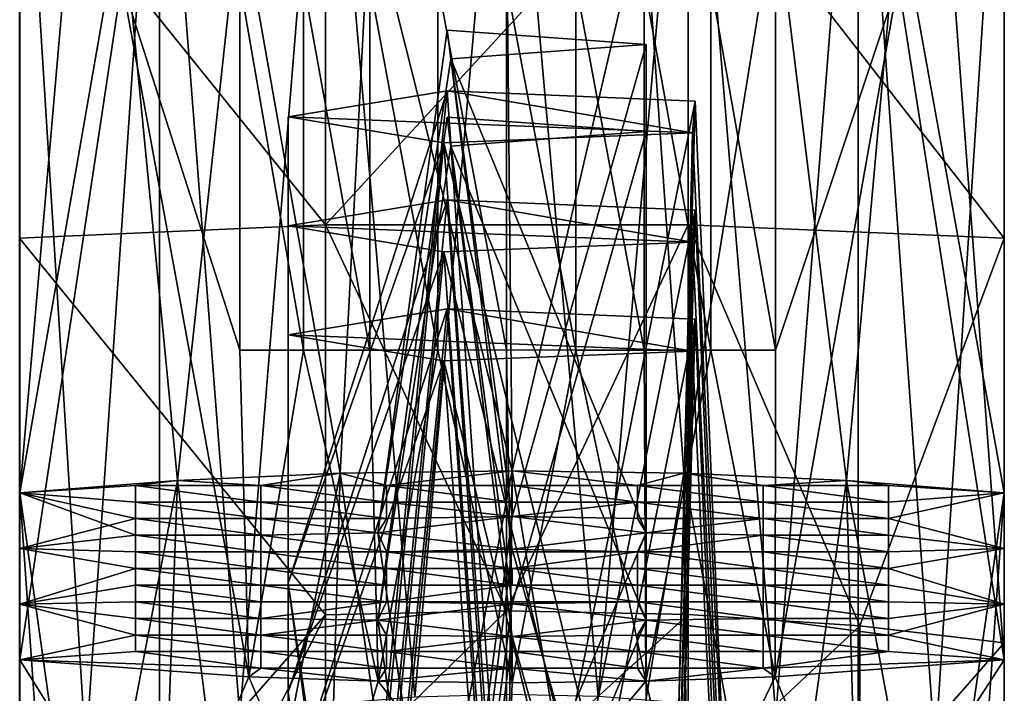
# Model space of a CAD drawing. Header units: millimetres. Extents: x 0 to 484, y -157 to 583.
# Tile 45 of 78: x 462 to 484, y 129 to 144. Entities that reach past the tile are written whole.
import ezdxf

# ---------------------------------------------------------------- set-up
doc = ezdxf.new("R2010")
doc.units = ezdxf.units.MM
doc.layers.add('Layer 01', color=7, linetype='Continuous', true_color=0x000000)

msp = doc.modelspace()

# ---------------------------------------------------------------- linework, layer by layer
at = {"layer": 'Layer 01'}
for points in [[(481.633, 161.496, 436.441), (484.001, 194.629, 435.344), (484.001, 129.831, 438.393)], [(484.001, 129.831, 438.393), (484.001, 194.629, 435.344), (484.001, 160.94, 440.394)], [(462.001, 133.561, 468.766), (464.282, 159.799, 469.856), (462.001, 185.215, 466.43)], [(462.001, 160.94, 463.122), (462.001, 133.561, 468.766), (462.001, 185.215, 466.43)], [(484, 137.447, 360.417), (484, 162.491, 360.417), (484, 162.491, 371.787)], [(484, 137.447, 360.417), (484, 162.491, 371.787), (484, 137.447, 371.787)], [(484, 137.447, 349.048), (484, 162.491, 349.048), (484, 162.491, 360.417)], [(484, 137.447, 349.048), (484, 162.491, 360.417), (484, 137.447, 360.417)], [(484, 137.447, 337.678), (484, 162.491, 337.678), (484, 162.491, 349.048)], [(484, 137.447, 337.678), (484, 162.491, 349.048), (484, 137.447, 349.048)], [(484, 137.447, 326.309), (484, 162.491, 326.309), (484, 162.491, 337.678)], [(484, 137.447, 326.309), (484, 162.491, 337.678), (484, 137.447, 337.678)], [(484, 162.491, 371.787), (484, 148.05, 379.188), (484, 137.447, 371.787)], [(484, 162.491, 326.309), (484, 137.447, 326.309), (484, 151.535, 314.3)], [(462.001, 129.831, 438.393), (462.001, 161.589, 438.104), (464.282, 144.992, 437.127)], [(462.001, 161.589, 438.104), (462.001, 129.831, 438.393), (462.001, 145.385, 440.394)], [(481.633, 161.496, 436.441), (484.001, 129.831, 438.393), (481.633, 144.991, 437.076)], [(462.001, 160.94, 463.122), (462.001, 145.385, 463.122), (462.001, 133.561, 468.766)], [(484.001, 160.94, 440.394), (484.001, 145.385, 440.394), (484.001, 129.831, 438.393)], [(462.001, 133.561, 468.766), (464.282, 146.681, 470.328), (464.282, 159.799, 469.856)], [(481.633, 146.682, 470.379), (484.001, 133.561, 468.766), (484.001, 159.719, 468.244)], [(484.001, 145.385, 463.122), (484.001, 159.719, 468.244), (484.001, 133.561, 468.766)], [(465.124, 151.874, 312.246), (468.831, 152.103, 310.862), (466.917, 128.563, 304.314)], [(468.831, 152.103, 310.862), (468.831, 128.829, 303.774), (466.917, 128.563, 304.314)], [(468.831, 152.103, 310.862), (472.877, 152.187, 310.354), (470.831, 128.995, 303.436)], [(470.831, 128.995, 303.436), (468.831, 128.829, 303.774), (468.831, 152.103, 310.862)], [(472.877, 152.187, 310.354), (472.877, 129.056, 303.312), (470.831, 128.995, 303.436)], [(474.927, 129.008, 303.41), (472.877, 129.056, 303.312), (472.877, 152.187, 310.354)], [(472.877, 152.187, 310.354), (476.935, 152.112, 310.805), (474.927, 129.008, 303.41)], [(476.935, 152.112, 310.805), (476.935, 128.854, 303.723), (474.927, 129.008, 303.41)], [(478.894, 128.594, 304.251), (476.935, 128.854, 303.723), (476.935, 152.112, 310.805)], [(476.935, 152.112, 310.805), (480.732, 151.886, 312.173), (478.894, 128.594, 304.251)], [(463.479, 127.779, 305.905), (462, 151.535, 314.3), (465.124, 151.874, 312.246)], [(463.479, 127.779, 305.905), (465.124, 151.874, 312.246), (465.124, 128.208, 305.033)], [(466.917, 128.563, 304.314), (465.124, 128.208, 305.033), (465.124, 151.874, 312.246)], [(480.732, 151.886, 312.173), (480.732, 128.241, 304.967), (478.894, 128.594, 304.251)], [(482.456, 127.798, 305.866), (480.732, 151.886, 312.173), (484, 151.535, 314.3)], [(480.732, 151.886, 312.173), (482.456, 127.798, 305.866), (480.732, 128.241, 304.967)], [(462, 151.535, 314.3), (463.479, 127.779, 305.905), (462, 112.403, 296.512)], [(484, 151.535, 314.3), (484, 127.289, 306.9), (482.456, 127.798, 305.866)], [(484, 115.064, 318.173), (484, 127.289, 306.9), (484, 151.535, 314.3)], [(484, 137.447, 326.309), (484, 115.064, 318.173), (484, 151.535, 314.3)], [(468.831, 139.551, 383.416), (468.831, 148.348, 382.66), (462, 148.05, 379.188)], [(468.831, 139.551, 383.416), (476.935, 139.556, 383.473), (476.935, 148.353, 382.717)], [(468.831, 139.551, 383.416), (476.935, 148.353, 382.717), (468.831, 148.348, 382.66)], [(484, 139.253, 379.944), (484, 148.05, 379.188), (476.935, 148.353, 382.717)], [(484, 139.253, 379.944), (476.935, 148.353, 382.717), (476.935, 139.556, 383.473)], [(468.831, 139.551, 383.416), (462, 148.05, 379.188), (462, 139.253, 379.944)], [(484, 137.447, 371.787), (484, 148.05, 379.188), (484, 139.253, 379.944)], [(464.282, 146.681, 470.328), (462.001, 133.561, 468.766), (465.524, 133.842, 471.053)], [(465.524, 133.842, 471.053), (466.917, 146.708, 471.596), (464.282, 146.681, 470.328)], [(465.524, 133.842, 471.053), (469.163, 134, 472.338), (466.917, 146.708, 471.596)], [(466.917, 146.708, 471.596), (469.163, 134, 472.338), (469.823, 146.726, 472.416)], [(469.163, 134, 472.338), (473.001, 134.054, 472.775), (469.823, 146.726, 472.416)], [(472.878, 146.732, 472.712), (469.823, 146.726, 472.416), (473.001, 134.054, 472.775)], [(473.001, 134.054, 472.775), (475.953, 146.726, 472.457), (472.878, 146.732, 472.712)], [(473.001, 134.054, 472.775), (476.839, 134, 472.338), (475.953, 146.726, 472.457)], [(478.888, 146.709, 471.67), (475.953, 146.726, 472.457), (476.839, 134, 472.338)], [(476.839, 134, 472.338), (480.478, 133.842, 471.053), (478.888, 146.709, 471.67)], [(478.888, 146.709, 471.67), (480.478, 133.842, 471.053), (481.633, 146.682, 470.379)], [(484.001, 133.561, 468.766), (481.633, 146.682, 470.379), (480.478, 133.842, 471.053)], [(462.001, 132.318, 458.641), (462.001, 133.561, 468.766), (462.001, 145.385, 463.122)], [(462.001, 145.385, 451.758), (462.001, 132.318, 458.641), (462.001, 145.385, 457.44)], [(462.001, 145.385, 463.122), (462.001, 145.385, 457.44), (462.001, 132.318, 458.641)], [(462.001, 131.074, 448.517), (462.001, 132.318, 458.641), (462.001, 145.385, 451.758)], [(462.001, 129.831, 438.393), (462.001, 131.074, 448.517), (462.001, 145.385, 446.076)], [(462.001, 145.385, 446.076), (462.001, 145.385, 440.394), (462.001, 129.831, 438.393)], [(462.001, 145.385, 446.076), (462.001, 131.074, 448.517), (462.001, 145.385, 451.758)], [(484.001, 145.385, 457.44), (484.001, 145.385, 463.122), (484.001, 132.318, 458.641)], [(484.001, 133.561, 468.766), (484.001, 132.318, 458.641), (484.001, 145.385, 463.122)], [(484.001, 145.385, 451.758), (484.001, 145.385, 457.44), (484.001, 132.318, 458.641)], [(484.001, 145.385, 446.076), (484.001, 145.385, 451.758), (484.001, 131.074, 448.517)], [(484.001, 132.318, 458.641), (484.001, 131.074, 448.517), (484.001, 145.385, 451.758)], [(484.001, 145.385, 440.394), (484.001, 145.385, 446.076), (484.001, 129.831, 438.393)], [(484.001, 131.074, 448.517), (484.001, 129.831, 438.393), (484.001, 145.385, 446.076)], [(467.12, 129.453, 435.321), (462.001, 129.831, 438.393), (464.282, 144.992, 437.127)], [(464.282, 144.992, 437.127), (466.917, 144.968, 435.858), (466.917, 136.75, 435.916)], [(467.12, 129.453, 435.321), (464.282, 144.992, 437.127), (466.917, 136.75, 435.916)], [(481.633, 144.991, 437.076), (478.881, 129.453, 435.321), (478.888, 136.75, 435.843)], [(484.001, 129.831, 438.393), (478.881, 129.453, 435.321), (481.633, 144.991, 437.076)], [(478.888, 136.75, 435.843), (478.888, 144.966, 435.785), (481.633, 144.991, 437.076)], [(466.917, 144.968, 435.858), (468.343, 144.959, 435.387), (468.343, 136.753, 435.445)], [(466.917, 144.968, 435.858), (468.343, 136.753, 435.445), (466.917, 136.75, 435.916)], [(468.343, 144.959, 435.387), (469.823, 144.952, 435.039), (469.823, 136.755, 435.097)], [(468.343, 144.959, 435.387), (469.823, 136.755, 435.097), (468.343, 136.753, 435.445)], [(469.823, 144.952, 435.039), (471.341, 144.948, 434.822), (471.341, 136.756, 434.88)], [(469.823, 144.952, 435.039), (471.341, 136.756, 434.88), (469.823, 136.755, 435.097)], [(471.341, 144.948, 434.822), (472.878, 144.947, 434.742), (472.878, 136.757, 434.8)], [(471.341, 144.948, 434.822), (472.878, 136.757, 434.8), (471.341, 136.756, 434.88)], [(472.878, 144.947, 434.742), (474.425, 144.948, 434.801), (474.425, 136.756, 434.858)], [(472.878, 144.947, 434.742), (474.425, 136.756, 434.858), (472.878, 136.757, 434.8)], [(474.425, 144.948, 434.801), (475.953, 144.951, 434.998), (475.953, 136.755, 435.056)], [(474.425, 144.948, 434.801), (475.953, 136.755, 435.056), (474.425, 136.756, 434.858)], [(475.953, 144.951, 434.998), (477.447, 144.958, 435.328), (477.447, 136.753, 435.386)], [(475.953, 144.951, 434.998), (477.447, 136.753, 435.386), (475.953, 136.755, 435.056)], [(477.447, 144.958, 435.328), (478.888, 144.966, 435.785), (478.888, 136.75, 435.843)], [(477.447, 144.958, 435.328), (478.888, 136.75, 435.843), (477.447, 136.753, 435.386)], [(471.552, 143.909, 462.786), (473.001, 133.037, 464.497), (470.001, 132.671, 461.519)], [(471.634, 143.264, 457.528), (471.552, 143.909, 462.786), (470.001, 132.671, 461.519)], [(476.001, 143.589, 460.178), (473.001, 133.037, 464.497), (471.552, 143.909, 462.786)], [(471.634, 143.264, 457.528), (476.001, 143.589, 460.178), (471.552, 143.909, 462.786)], [(476.001, 132.671, 461.519), (476.001, 143.589, 460.178), (471.634, 143.264, 457.528)], [(476.001, 143.589, 460.178), (476.001, 132.671, 461.519), (473.001, 133.037, 464.497)], [(471.634, 143.264, 457.528), (470.001, 132.671, 461.519), (473.001, 132.306, 458.542)], [(476.001, 132.671, 461.519), (471.634, 143.264, 457.528), (473.001, 132.306, 458.542)], [(471.55, 142.552, 369.713), (468, 141.969, 364.964), (477.033, 141.609, 362.03)], [(471.55, 142.552, 369.713), (468, 131.547, 366.244), (468, 141.969, 364.964)], [(469.464, 121.557, 371.033), (468, 131.547, 366.244), (471.55, 142.552, 369.713)], [(471.55, 142.552, 369.713), (473, 121.735, 372.487), (469.464, 121.557, 371.033)], [(471.55, 142.552, 369.713), (477.033, 141.609, 362.03), (477.093, 142.319, 367.814)], [(473, 121.735, 372.487), (471.55, 142.552, 369.713), (477.093, 142.319, 367.814)], [(473, 121.735, 372.487), (477.093, 142.319, 367.814), (476.536, 121.557, 371.033)], [(477.093, 142.319, 367.814), (478, 121.126, 367.524), (476.536, 121.557, 371.033)], [(477.093, 142.319, 367.814), (477.033, 141.609, 362.03), (478, 121.126, 367.524)], [(471.477, 141.388, 360.237), (477.033, 141.609, 362.03), (468, 141.969, 364.964)], [(471.477, 141.388, 360.237), (468, 141.969, 364.964), (468, 131.547, 366.244)], [(471.552, 141.959, 446.905), (473.001, 131.086, 448.616), (470.001, 130.721, 445.639)], [(471.634, 141.313, 441.647), (471.552, 141.959, 446.905), (470.001, 130.721, 445.639)], [(476.001, 141.639, 444.298), (473.001, 131.086, 448.616), (471.552, 141.959, 446.905)], [(471.634, 141.313, 441.647), (476.001, 141.639, 444.298), (471.552, 141.959, 446.905)], [(476.536, 120.695, 364.015), (477.033, 141.609, 362.03), (471.477, 141.388, 360.237)], [(476.001, 130.721, 445.639), (476.001, 141.639, 444.298), (471.634, 141.313, 441.647)], [(476.001, 141.639, 444.298), (476.001, 130.721, 445.639), (473.001, 131.086, 448.616)], [(477.033, 141.609, 362.03), (476.536, 120.695, 364.015), (478, 121.126, 367.524)], [(469.464, 120.695, 364.015), (471.477, 141.388, 360.237), (468, 131.547, 366.244)], [(471.477, 141.388, 360.237), (469.464, 120.695, 364.015), (473, 120.516, 362.561)], [(471.634, 141.313, 441.647), (470.001, 130.721, 445.639), (473.001, 130.355, 442.661)], [(476.536, 120.695, 364.015), (471.477, 141.388, 360.237), (473, 120.516, 362.561)], [(476.001, 130.721, 445.639), (471.634, 141.313, 441.647), (473.001, 130.355, 442.661)], [(471.55, 140.114, 349.862), (468, 139.531, 345.113), (477.033, 139.17, 342.179)], [(471.55, 140.114, 349.862), (468, 129.109, 346.393), (468, 139.531, 345.113)], [(469.464, 119.118, 351.182), (468, 129.109, 346.393), (471.55, 140.114, 349.862)], [(471.55, 140.114, 349.862), (473, 119.297, 352.636), (469.464, 119.118, 351.182)], [(471.55, 140.114, 349.862), (477.033, 139.17, 342.179), (477.093, 139.881, 347.963)], [(473, 119.297, 352.636), (471.55, 140.114, 349.862), (477.093, 139.881, 347.963)], [(473, 119.297, 352.636), (477.093, 139.881, 347.963), (476.536, 119.118, 351.182)], [(477.093, 139.881, 347.963), (478, 118.687, 347.673), (476.536, 119.118, 351.182)], [(477.093, 139.881, 347.963), (477.033, 139.17, 342.179), (478, 118.687, 347.673)], [(468.831, 130.836, 384.281), (468.831, 139.551, 383.416), (462, 139.253, 379.944)], [(471.477, 138.95, 340.386), (477.033, 139.17, 342.179), (468, 139.531, 345.113)], [(471.477, 138.95, 340.386), (468, 139.531, 345.113), (468, 129.109, 346.393)], [(468.831, 139.551, 383.416), (472.877, 130.929, 384.787), (476.935, 139.556, 383.473)], [(472.877, 130.929, 384.787), (468.831, 139.551, 383.416), (468.831, 130.836, 384.281)], [(476.935, 139.556, 383.473), (472.877, 130.929, 384.787), (476.935, 130.847, 384.337)], [(480.773, 130.593, 382.952), (484, 139.253, 379.944), (476.935, 139.556, 383.473)], [(476.935, 130.847, 384.337), (480.773, 130.593, 382.952), (476.935, 139.556, 383.473)], [(468.831, 130.836, 384.281), (462, 139.253, 379.944), (462, 123.046, 383.156)], [(476.536, 118.256, 344.164), (477.033, 139.17, 342.179), (471.477, 138.95, 340.386)], [(477.033, 139.17, 342.179), (476.536, 118.256, 344.164), (478, 118.687, 347.673)], [(480.773, 130.593, 382.952), (484, 130.209, 380.853), (484, 139.253, 379.944)], [(484, 137.447, 371.787), (484, 139.253, 379.944), (484, 130.209, 380.853)], [(469.464, 118.256, 344.164), (471.477, 138.95, 340.386), (468, 129.109, 346.393)], [(471.477, 138.95, 340.386), (469.464, 118.256, 344.164), (473, 118.078, 342.71)], [(476.536, 118.256, 344.164), (471.477, 138.95, 340.386), (473, 118.078, 342.71)], [(471.55, 137.676, 330.011), (468, 137.092, 325.262), (477.033, 136.732, 322.328)], [(471.55, 137.676, 330.011), (468, 126.671, 326.542), (468, 137.092, 325.262)], [(469.464, 116.68, 331.331), (468, 126.671, 326.542), (471.55, 137.676, 330.011)], [(471.55, 137.676, 330.011), (473, 116.859, 332.785), (469.464, 116.68, 331.331)], [(471.55, 137.676, 330.011), (477.033, 136.732, 322.328), (477.093, 137.443, 328.112)], [(473, 116.859, 332.785), (471.55, 137.676, 330.011), (477.093, 137.443, 328.112)], [(473, 116.859, 332.785), (477.093, 137.443, 328.112), (476.536, 116.68, 331.331)], [(477.093, 137.443, 328.112), (478, 116.249, 327.822), (476.536, 116.68, 331.331)], [(477.093, 137.443, 328.112), (477.033, 136.732, 322.328), (478, 116.249, 327.822)], [(484, 137.447, 371.787), (484, 121.715, 372.326), (484, 120.385, 361.495)], [(484, 137.447, 371.787), (484, 130.209, 380.853), (484, 121.715, 372.326)], [(484, 137.447, 371.787), (484, 120.385, 361.495), (484, 137.447, 360.417)], [(484, 119.055, 350.665), (484, 137.447, 349.048), (484, 137.447, 360.417)], [(484, 117.725, 339.834), (484, 137.447, 337.678), (484, 137.447, 349.048)], [(484, 137.447, 337.678), (484, 117.725, 339.834), (484, 116.394, 329.004)], [(484, 119.055, 350.665), (484, 117.725, 339.834), (484, 137.447, 349.048)], [(484, 137.447, 337.678), (484, 116.394, 329.004), (484, 137.447, 326.309)], [(484, 115.064, 318.173), (484, 137.447, 326.309), (484, 116.394, 329.004)], [(484, 119.055, 350.665), (484, 137.447, 360.417), (484, 120.385, 361.495)], [(471.477, 136.512, 320.535), (477.033, 136.732, 322.328), (468, 137.092, 325.262)], [(471.477, 136.512, 320.535), (468, 137.092, 325.262), (468, 126.671, 326.542)], [(468.343, 136.753, 435.445), (467.12, 129.453, 435.321), (466.917, 136.75, 435.916)], [(470.01, 129.353, 434.507), (467.12, 129.453, 435.321), (468.343, 136.753, 435.445)], [(468.343, 136.753, 435.445), (469.823, 136.755, 435.097), (470.01, 129.353, 434.507)], [(469.823, 136.755, 435.097), (471.341, 136.756, 434.88), (470.01, 129.353, 434.507)], [(471.341, 136.756, 434.88), (473.001, 129.319, 434.231), (470.01, 129.353, 434.507)], [(473.001, 129.319, 434.231), (471.341, 136.756, 434.88), (472.878, 136.757, 434.8)], [(476.536, 115.818, 324.313), (477.033, 136.732, 322.328), (471.477, 136.512, 320.535)], [(472.878, 136.757, 434.8), (474.425, 136.756, 434.858), (473.001, 129.319, 434.231)], [(473.001, 129.319, 434.231), (474.425, 136.756, 434.858), (475.992, 129.353, 434.507)], [(475.992, 129.353, 434.507), (474.425, 136.756, 434.858), (475.953, 136.755, 435.056)], [(475.953, 136.755, 435.056), (477.447, 136.753, 435.386), (475.992, 129.353, 434.507)], [(478.881, 129.453, 435.321), (475.992, 129.353, 434.507), (477.447, 136.753, 435.386)], [(477.033, 136.732, 322.328), (476.536, 115.818, 324.313), (478, 116.249, 327.822)], [(477.447, 136.753, 435.386), (478.888, 136.75, 435.843), (478.881, 129.453, 435.321)], [(469.464, 115.818, 324.313), (471.477, 136.512, 320.535), (468, 126.671, 326.542)], [(471.477, 136.512, 320.535), (469.464, 115.818, 324.313), (473, 115.639, 322.859)], [(476.536, 115.818, 324.313), (471.477, 136.512, 320.535), (473, 115.639, 322.859)], [(469.163, 134, 472.338), (465.524, 133.842, 471.053), (466.917, 122.733, 470.527)], [(465.524, 133.842, 471.053), (469.163, 134, 472.338), (467.391, 133.73, 470.136)], [(465.524, 133.842, 471.053), (467.391, 133.73, 470.136), (469.163, 134, 472.338)], [(466.917, 122.733, 470.527), (468.831, 122.618, 471.117), (469.163, 134, 472.338)], [(470.196, 133.73, 470.136), (467.391, 133.73, 470.136), (469.163, 134, 472.338)], [(470.196, 133.73, 470.136), (469.163, 134, 472.338), (467.391, 133.73, 470.136)], [(468.831, 122.618, 471.117), (470.832, 122.547, 471.488), (469.163, 134, 472.338)], [(470.832, 122.547, 471.488), (473.001, 134.054, 472.775), (469.163, 134, 472.338)], [(470.196, 133.73, 470.136), (469.163, 134, 472.338), (473.001, 134.054, 472.775)], [(470.196, 133.73, 470.136), (473.001, 134.054, 472.775), (469.163, 134, 472.338)], [(470.196, 133.73, 470.136), (473.001, 134.054, 472.775), (473.001, 133.73, 470.136)], [(473.001, 133.73, 470.136), (473.001, 134.054, 472.775), (470.196, 133.73, 470.136)], [(473.001, 134.054, 472.775), (470.832, 122.547, 471.488), (472.878, 122.521, 471.623)], [(472.878, 122.521, 471.623), (474.928, 122.541, 471.517), (473.001, 134.054, 472.775)], [(473.001, 134.054, 472.775), (474.928, 122.541, 471.517), (476.839, 134, 472.338)], [(475.806, 133.73, 470.136), (473.001, 133.73, 470.136), (473.001, 134.054, 472.775)], [(476.839, 134, 472.338), (475.806, 133.73, 470.136), (473.001, 134.054, 472.775)], [(476.839, 134, 472.338), (473.001, 134.054, 472.775), (475.806, 133.73, 470.136)], [(475.806, 133.73, 470.136), (473.001, 134.054, 472.775), (473.001, 133.73, 470.136)], [(476.839, 134, 472.338), (474.928, 122.541, 471.517), (476.936, 122.608, 471.174)], [(475.806, 133.73, 470.136), (476.839, 134, 472.338), (478.611, 133.73, 470.136)], [(475.806, 133.73, 470.136), (478.611, 133.73, 470.136), (476.839, 134, 472.338)], [(478.918, 122.721, 470.588), (480.478, 133.842, 471.053), (476.839, 134, 472.338)], [(476.839, 134, 472.338), (476.936, 122.608, 471.174), (478.918, 122.721, 470.588)], [(480.478, 133.842, 471.053), (478.611, 133.73, 470.136), (476.839, 134, 472.338)], [(480.478, 133.842, 471.053), (476.839, 134, 472.338), (478.611, 133.73, 470.136)], [(465.524, 133.842, 471.053), (462.001, 133.561, 468.766), (463.479, 123.069, 468.785)], [(462.001, 133.561, 468.766), (465.524, 133.842, 471.053), (464.586, 133.73, 470.136)], [(462.001, 133.561, 468.766), (464.586, 133.73, 470.136), (465.524, 133.842, 471.053)], [(465.125, 122.885, 469.739), (465.524, 133.842, 471.053), (463.479, 123.069, 468.785)], [(464.586, 133.73, 470.136), (465.524, 133.842, 471.053), (467.391, 133.73, 470.136)], [(464.586, 133.73, 470.136), (467.391, 133.73, 470.136), (465.524, 133.842, 471.053)], [(465.524, 133.842, 471.053), (465.125, 122.885, 469.739), (466.917, 122.733, 470.527)], [(481.416, 133.73, 470.136), (478.611, 133.73, 470.136), (480.478, 133.842, 471.053)], [(481.416, 133.73, 470.136), (480.478, 133.842, 471.053), (478.611, 133.73, 470.136)], [(478.918, 122.721, 470.588), (480.774, 122.875, 469.791), (480.478, 133.842, 471.053)], [(482.476, 123.063, 468.816), (484.001, 133.561, 468.766), (480.478, 133.842, 471.053)], [(480.774, 122.875, 469.791), (482.476, 123.063, 468.816), (480.478, 133.842, 471.053)], [(480.478, 133.842, 471.053), (484.001, 133.561, 468.766), (481.416, 133.73, 470.136)], [(480.478, 133.842, 471.053), (481.416, 133.73, 470.136), (484.001, 133.561, 468.766)], [(464.586, 133.73, 470.136), (464.586, 133.358, 467.112), (462.001, 133.561, 468.766)], [(464.586, 133.73, 470.136), (462.001, 133.561, 468.766), (464.586, 133.358, 467.112)], [(462.001, 133.561, 468.766), (462.001, 94.916, 452.419), (463.479, 112.429, 465.594)], [(463.479, 123.069, 468.785), (462.001, 133.561, 468.766), (463.479, 112.429, 465.594)], [(464.586, 133.358, 467.112), (464.586, 132.987, 464.088), (462.001, 133.561, 468.766)], [(462.001, 133.561, 468.766), (464.586, 132.987, 464.088), (464.586, 132.615, 461.063)], [(462.001, 133.561, 468.766), (464.586, 132.615, 461.063), (462.001, 132.318, 458.641)], [(462.001, 94.916, 452.419), (462.001, 133.561, 468.766), (462.001, 118.803, 433.561)], [(462.001, 132.318, 458.641), (462.001, 118.803, 433.561), (462.001, 133.561, 468.766)], [(464.586, 133.358, 467.112), (462.001, 133.561, 468.766), (464.586, 132.987, 464.088)], [(462.001, 132.318, 458.641), (464.586, 132.987, 464.088), (462.001, 133.561, 468.766)], [(467.391, 133.358, 467.112), (464.586, 133.358, 467.112), (464.586, 133.73, 470.136)], [(467.391, 133.358, 467.112), (464.586, 133.73, 470.136), (467.391, 133.73, 470.136)], [(467.391, 133.358, 467.112), (467.391, 133.73, 470.136), (464.586, 133.73, 470.136)], [(467.391, 133.358, 467.112), (464.586, 133.73, 470.136), (464.586, 133.358, 467.112)], [(470.196, 133.358, 467.112), (467.391, 133.358, 467.112), (467.391, 133.73, 470.136)], [(470.196, 133.358, 467.112), (467.391, 133.73, 470.136), (470.196, 133.73, 470.136)], [(470.196, 133.358, 467.112), (470.196, 133.73, 470.136), (467.391, 133.73, 470.136)], [(470.196, 133.358, 467.112), (467.391, 133.73, 470.136), (467.391, 133.358, 467.112)], [(473.001, 133.358, 467.112), (470.196, 133.358, 467.112), (470.196, 133.73, 470.136)], [(473.001, 133.358, 467.112), (470.196, 133.73, 470.136), (473.001, 133.73, 470.136)], [(473.001, 133.358, 467.112), (473.001, 133.73, 470.136), (470.196, 133.73, 470.136)], [(473.001, 133.358, 467.112), (470.196, 133.73, 470.136), (470.196, 133.358, 467.112)], [(475.806, 133.358, 467.112), (473.001, 133.358, 467.112), (473.001, 133.73, 470.136)], [(475.806, 133.358, 467.112), (473.001, 133.73, 470.136), (475.806, 133.73, 470.136)], [(475.806, 133.358, 467.112), (475.806, 133.73, 470.136), (473.001, 133.73, 470.136)], [(475.806, 133.358, 467.112), (473.001, 133.73, 470.136), (473.001, 133.358, 467.112)], [(478.611, 133.358, 467.112), (475.806, 133.358, 467.112), (475.806, 133.73, 470.136)], [(478.611, 133.358, 467.112), (475.806, 133.73, 470.136), (478.611, 133.73, 470.136)], [(478.611, 133.358, 467.112), (478.611, 133.73, 470.136), (475.806, 133.73, 470.136)], [(478.611, 133.358, 467.112), (475.806, 133.73, 470.136), (475.806, 133.358, 467.112)], [(481.416, 133.358, 467.112), (478.611, 133.358, 467.112), (478.611, 133.73, 470.136)], [(481.416, 133.358, 467.112), (478.611, 133.73, 470.136), (481.416, 133.73, 470.136)], [(481.416, 133.358, 467.112), (481.416, 133.73, 470.136), (478.611, 133.73, 470.136)], [(481.416, 133.358, 467.112), (478.611, 133.73, 470.136), (478.611, 133.358, 467.112)], [(484.001, 133.561, 468.766), (481.416, 133.358, 467.112), (481.416, 133.73, 470.136)], [(484.001, 133.561, 468.766), (481.416, 133.73, 470.136), (481.416, 133.358, 467.112)], [(481.416, 132.987, 464.088), (481.416, 133.358, 467.112), (484.001, 133.561, 468.766)], [(484.001, 133.561, 468.766), (484.001, 132.318, 458.641), (481.416, 132.987, 464.088)], [(481.416, 132.987, 464.088), (484.001, 133.561, 468.766), (481.416, 133.358, 467.112)], [(484.001, 133.561, 468.766), (481.416, 132.987, 464.088), (484.001, 132.318, 458.641)], [(482.476, 112.417, 465.623), (484.001, 133.561, 468.766), (482.476, 123.063, 468.816)], [(482.476, 112.417, 465.623), (484.001, 71.522, 413.6), (484.001, 133.561, 468.766)], [(484.001, 71.522, 413.6), (484.001, 110.878, 424.811), (484.001, 133.561, 468.766)], [(484.001, 118.803, 433.561), (484.001, 132.318, 458.641), (484.001, 133.561, 468.766)], [(484.001, 110.878, 424.811), (484.001, 118.803, 433.561), (484.001, 133.561, 468.766)], [(467.391, 132.987, 464.088), (464.586, 132.987, 464.088), (464.586, 133.358, 467.112)], [(467.391, 132.987, 464.088), (464.586, 133.358, 467.112), (467.391, 133.358, 467.112)], [(467.391, 132.987, 464.088), (467.391, 133.358, 467.112), (464.586, 133.358, 467.112)], [(467.391, 132.987, 464.088), (464.586, 133.358, 467.112), (464.586, 132.987, 464.088)], [(470.196, 132.987, 464.088), (467.391, 132.987, 464.088), (467.391, 133.358, 467.112)], [(470.196, 132.987, 464.088), (467.391, 133.358, 467.112), (470.196, 133.358, 467.112)], [(470.196, 132.987, 464.088), (470.196, 133.358, 467.112), (467.391, 133.358, 467.112)], [(470.196, 132.987, 464.088), (467.391, 133.358, 467.112), (467.391, 132.987, 464.088)], [(470.196, 132.987, 464.088), (470.196, 133.358, 467.112), (473.001, 133.037, 464.497)], [(470.196, 133.358, 467.112), (473.001, 133.358, 467.112), (473.001, 133.037, 464.497)], [(473.001, 133.358, 467.112), (470.196, 133.358, 467.112), (473.001, 133.037, 464.497)], [(473.001, 133.037, 464.497), (470.196, 133.358, 467.112), (470.196, 132.987, 464.088)], [(475.806, 133.358, 467.112), (473.001, 133.037, 464.497), (473.001, 133.358, 467.112)], [(475.806, 133.358, 467.112), (475.806, 132.987, 464.088), (473.001, 133.037, 464.497)], [(475.806, 132.987, 464.088), (475.806, 133.358, 467.112), (473.001, 133.037, 464.497)], [(473.001, 133.037, 464.497), (475.806, 133.358, 467.112), (473.001, 133.358, 467.112)], [(478.611, 132.987, 464.088), (475.806, 132.987, 464.088), (475.806, 133.358, 467.112)], [(478.611, 132.987, 464.088), (475.806, 133.358, 467.112), (478.611, 133.358, 467.112)], [(478.611, 132.987, 464.088), (478.611, 133.358, 467.112), (475.806, 133.358, 467.112)], [(478.611, 132.987, 464.088), (475.806, 133.358, 467.112), (475.806, 132.987, 464.088)], [(481.416, 132.987, 464.088), (478.611, 132.987, 464.088), (478.611, 133.358, 467.112)], [(481.416, 132.987, 464.088), (478.611, 133.358, 467.112), (481.416, 133.358, 467.112)], [(481.416, 132.987, 464.088), (481.416, 133.358, 467.112), (478.611, 133.358, 467.112)], [(481.416, 132.987, 464.088), (478.611, 133.358, 467.112), (478.611, 132.987, 464.088)], [(462.001, 132.318, 458.641), (464.586, 132.615, 461.063), (464.586, 132.987, 464.088)], [(467.391, 132.615, 461.063), (464.586, 132.615, 461.063), (464.586, 132.987, 464.088)], [(467.391, 132.615, 461.063), (464.586, 132.987, 464.088), (467.391, 132.987, 464.088)], [(467.391, 132.615, 461.063), (467.391, 132.987, 464.088), (464.586, 132.987, 464.088)], [(467.391, 132.615, 461.063), (464.586, 132.987, 464.088), (464.586, 132.615, 461.063)], [(470.196, 132.987, 464.088), (470.001, 132.671, 461.519), (467.391, 132.987, 464.088)], [(470.001, 132.671, 461.519), (467.391, 132.615, 461.063), (467.391, 132.987, 464.088)], [(470.196, 132.987, 464.088), (467.391, 132.987, 464.088), (470.001, 132.671, 461.519)], [(467.391, 132.615, 461.063), (470.001, 132.671, 461.519), (467.391, 132.987, 464.088)], [(470.196, 132.987, 464.088), (473.001, 133.037, 464.497), (470.001, 132.671, 461.519)], [(471.552, 122.074, 465.468), (470.001, 132.671, 461.519), (473.001, 133.037, 464.497)], [(470.001, 132.671, 461.519), (473.001, 133.037, 464.497), (470.196, 132.987, 464.088)], [(471.552, 122.074, 465.468), (473.001, 133.037, 464.497), (476.001, 132.671, 461.519)], [(473.001, 133.037, 464.497), (475.806, 132.987, 464.088), (476.001, 132.671, 461.519)], [(476.001, 132.671, 461.519), (475.806, 132.987, 464.088), (473.001, 133.037, 464.497)], [(478.611, 132.987, 464.088), (476.001, 132.671, 461.519), (475.806, 132.987, 464.088)], [(475.806, 132.987, 464.088), (476.001, 132.671, 461.519), (478.611, 132.987, 464.088)], [(478.611, 132.615, 461.063), (476.001, 132.671, 461.519), (478.611, 132.987, 464.088)], [(478.611, 132.615, 461.063), (478.611, 132.987, 464.088), (476.001, 132.671, 461.519)], [(481.416, 132.615, 461.063), (478.611, 132.615, 461.063), (478.611, 132.987, 464.088)], [(481.416, 132.615, 461.063), (478.611, 132.987, 464.088), (481.416, 132.987, 464.088)], [(481.416, 132.615, 461.063), (481.416, 132.987, 464.088), (478.611, 132.987, 464.088)], [(481.416, 132.615, 461.063), (478.611, 132.987, 464.088), (478.611, 132.615, 461.063)], [(484.001, 132.318, 458.641), (481.416, 132.615, 461.063), (481.416, 132.987, 464.088)], [(484.001, 132.318, 458.641), (481.416, 132.987, 464.088), (481.416, 132.615, 461.063)], [(470.196, 132.244, 458.039), (467.391, 132.615, 461.063), (470.001, 132.671, 461.519)], [(470.001, 132.671, 461.519), (467.391, 132.615, 461.063), (470.196, 132.244, 458.039)], [(473.001, 132.306, 458.542), (470.196, 132.244, 458.039), (470.001, 132.671, 461.519)], [(473.001, 132.306, 458.542), (470.001, 132.671, 461.519), (471.634, 121.428, 460.21)], [(471.634, 121.428, 460.21), (470.001, 132.671, 461.519), (471.552, 122.074, 465.468)], [(470.196, 132.244, 458.039), (473.001, 132.306, 458.542), (470.001, 132.671, 461.519)], [(471.552, 122.074, 465.468), (476.001, 132.671, 461.519), (476.001, 121.753, 462.861)], [(473.001, 132.306, 458.542), (476.001, 132.671, 461.519), (475.806, 132.244, 458.039)], [(476.001, 121.753, 462.861), (476.001, 132.671, 461.519), (473.001, 132.306, 458.542)], [(476.001, 132.671, 461.519), (473.001, 132.306, 458.542), (475.806, 132.244, 458.039)], [(476.001, 132.671, 461.519), (478.611, 132.615, 461.063), (475.806, 132.244, 458.039)], [(475.806, 132.244, 458.039), (478.611, 132.615, 461.063), (476.001, 132.671, 461.519)], [(464.586, 132.244, 458.039), (462.001, 132.318, 458.641), (464.586, 132.615, 461.063)], [(464.586, 132.244, 458.039), (464.586, 132.615, 461.063), (462.001, 132.318, 458.641)], [(467.391, 132.244, 458.039), (464.586, 132.244, 458.039), (464.586, 132.615, 461.063)], [(467.391, 132.244, 458.039), (464.586, 132.615, 461.063), (467.391, 132.615, 461.063)], [(467.391, 132.244, 458.039), (467.391, 132.615, 461.063), (464.586, 132.615, 461.063)], [(467.391, 132.244, 458.039), (464.586, 132.615, 461.063), (464.586, 132.244, 458.039)], [(467.391, 132.244, 458.039), (467.391, 132.615, 461.063), (470.196, 132.244, 458.039)], [(470.196, 132.244, 458.039), (467.391, 132.615, 461.063), (467.391, 132.244, 458.039)], [(475.806, 132.244, 458.039), (478.611, 132.615, 461.063), (478.611, 132.244, 458.039)], [(478.611, 132.244, 458.039), (478.611, 132.615, 461.063), (475.806, 132.244, 458.039)], [(481.416, 132.244, 458.039), (478.611, 132.244, 458.039), (478.611, 132.615, 461.063)], [(481.416, 132.244, 458.039), (478.611, 132.615, 461.063), (481.416, 132.615, 461.063)], [(481.416, 132.244, 458.039), (481.416, 132.615, 461.063), (478.611, 132.615, 461.063)], [(481.416, 132.244, 458.039), (478.611, 132.615, 461.063), (478.611, 132.244, 458.039)], [(481.416, 132.244, 458.039), (481.416, 132.615, 461.063), (484.001, 132.318, 458.641)], [(481.416, 132.244, 458.039), (484.001, 132.318, 458.641), (481.416, 132.615, 461.063)], [(462.001, 132.318, 458.641), (464.586, 132.244, 458.039), (464.586, 131.872, 455.015)], [(462.001, 131.074, 448.517), (462.001, 132.318, 458.641), (464.586, 131.872, 455.015)], [(462.001, 131.074, 448.517), (462.001, 118.803, 433.561), (462.001, 132.318, 458.641)], [(462.001, 132.318, 458.641), (464.586, 131.872, 455.015), (464.586, 132.244, 458.039)], [(462.001, 131.074, 448.517), (464.586, 131.872, 455.015), (462.001, 132.318, 458.641)], [(467.391, 131.872, 455.015), (464.586, 131.872, 455.015), (464.586, 132.244, 458.039)], [(467.391, 131.872, 455.015), (464.586, 132.244, 458.039), (467.391, 132.244, 458.039)], [(467.391, 131.872, 455.015), (467.391, 132.244, 458.039), (464.586, 132.244, 458.039)], [(467.391, 131.872, 455.015), (464.586, 132.244, 458.039), (464.586, 131.872, 455.015)], [(470.196, 131.872, 455.015), (467.391, 131.872, 455.015), (467.391, 132.244, 458.039)], [(470.196, 131.872, 455.015), (467.391, 132.244, 458.039), (470.196, 132.244, 458.039)], [(470.196, 131.872, 455.015), (470.196, 132.244, 458.039), (467.391, 132.244, 458.039)], [(470.196, 131.872, 455.015), (467.391, 132.244, 458.039), (467.391, 131.872, 455.015)], [(470.196, 132.244, 458.039), (473.001, 132.306, 458.542), (475.806, 132.244, 458.039)], [(473.001, 132.306, 458.542), (470.196, 132.244, 458.039), (475.806, 132.244, 458.039)], [(470.196, 132.244, 458.039), (473.001, 131.872, 455.015), (470.196, 131.872, 455.015)], [(473.001, 131.872, 455.015), (470.196, 132.244, 458.039), (475.806, 132.244, 458.039)], [(470.196, 132.244, 458.039), (470.196, 131.872, 455.015), (473.001, 131.872, 455.015)], [(473.001, 131.872, 455.015), (475.806, 132.244, 458.039), (470.196, 132.244, 458.039)], [(476.001, 121.753, 462.861), (473.001, 132.306, 458.542), (471.634, 121.428, 460.21)], [(473.001, 131.872, 455.015), (475.806, 132.244, 458.039), (475.806, 131.872, 455.015)], [(473.001, 131.872, 455.015), (475.806, 131.872, 455.015), (475.806, 132.244, 458.039)], [(478.611, 131.872, 455.015), (475.806, 131.872, 455.015), (475.806, 132.244, 458.039)], [(478.611, 131.872, 455.015), (475.806, 132.244, 458.039), (478.611, 132.244, 458.039)], [(478.611, 131.872, 455.015), (478.611, 132.244, 458.039), (475.806, 132.244, 458.039)], [(478.611, 131.872, 455.015), (475.806, 132.244, 458.039), (475.806, 131.872, 455.015)], [(481.416, 131.872, 455.015), (478.611, 131.872, 455.015), (478.611, 132.244, 458.039)], [(481.416, 131.872, 455.015), (478.611, 132.244, 458.039), (481.416, 132.244, 458.039)], [(481.416, 131.872, 455.015), (481.416, 132.244, 458.039), (478.611, 132.244, 458.039)], [(481.416, 131.872, 455.015), (478.611, 132.244, 458.039), (478.611, 131.872, 455.015)], [(484.001, 132.318, 458.641), (481.416, 131.872, 455.015), (481.416, 132.244, 458.039)], [(484.001, 131.074, 448.517), (481.416, 131.872, 455.015), (484.001, 132.318, 458.641)], [(484.001, 132.318, 458.641), (481.416, 132.244, 458.039), (481.416, 131.872, 455.015)], [(484.001, 131.074, 448.517), (484.001, 132.318, 458.641), (481.416, 131.872, 455.015)], [(484.001, 118.803, 433.561), (484.001, 131.074, 448.517), (484.001, 132.318, 458.641)], [(464.586, 131.872, 455.015), (464.586, 131.501, 451.991), (462.001, 131.074, 448.517)], [(464.586, 131.872, 455.015), (462.001, 131.074, 448.517), (464.586, 131.501, 451.991)], [(467.391, 131.501, 451.991), (464.586, 131.501, 451.991), (464.586, 131.872, 455.015)], [(467.391, 131.501, 451.991), (464.586, 131.872, 455.015), (467.391, 131.872, 455.015)], [(467.391, 131.501, 451.991), (467.391, 131.872, 455.015), (464.586, 131.872, 455.015)], [(467.391, 131.501, 451.991), (464.586, 131.872, 455.015), (464.586, 131.501, 451.991)], [(470.196, 131.501, 451.991), (467.391, 131.501, 451.991), (467.391, 131.872, 455.015)], [(470.196, 131.501, 451.991), (467.391, 131.872, 455.015), (470.196, 131.872, 455.015)], [(470.196, 131.501, 451.991), (470.196, 131.872, 455.015), (467.391, 131.872, 455.015)], [(470.196, 131.501, 451.991), (467.391, 131.872, 455.015), (467.391, 131.501, 451.991)], [(473.001, 131.501, 451.991), (470.196, 131.501, 451.991), (470.196, 131.872, 455.015)], [(473.001, 131.501, 451.991), (470.196, 131.872, 455.015), (473.001, 131.872, 455.015)], [(473.001, 131.501, 451.991), (473.001, 131.872, 455.015), (470.196, 131.872, 455.015)], [(473.001, 131.501, 451.991), (470.196, 131.872, 455.015), (470.196, 131.501, 451.991)], [(475.806, 131.501, 451.991), (473.001, 131.501, 451.991), (473.001, 131.872, 455.015)], [(475.806, 131.501, 451.991), (473.001, 131.872, 455.015), (475.806, 131.872, 455.015)], [(475.806, 131.501, 451.991), (475.806, 131.872, 455.015), (473.001, 131.872, 455.015)], [(475.806, 131.501, 451.991), (473.001, 131.872, 455.015), (473.001, 131.501, 451.991)], [(478.611, 131.501, 451.991), (475.806, 131.501, 451.991), (475.806, 131.872, 455.015)], [(478.611, 131.501, 451.991), (475.806, 131.872, 455.015), (478.611, 131.872, 455.015)], [(478.611, 131.501, 451.991), (478.611, 131.872, 455.015), (475.806, 131.872, 455.015)], [(478.611, 131.501, 451.991), (475.806, 131.872, 455.015), (475.806, 131.501, 451.991)], [(481.416, 131.501, 451.991), (478.611, 131.501, 451.991), (478.611, 131.872, 455.015)], [(481.416, 131.501, 451.991), (478.611, 131.872, 455.015), (481.416, 131.872, 455.015)], [(481.416, 131.501, 451.991), (481.416, 131.872, 455.015), (478.611, 131.872, 455.015)], [(481.416, 131.501, 451.991), (478.611, 131.872, 455.015), (478.611, 131.501, 451.991)], [(481.416, 131.872, 455.015), (484.001, 131.074, 448.517), (481.416, 131.501, 451.991)], [(481.416, 131.872, 455.015), (481.416, 131.501, 451.991), (484.001, 131.074, 448.517)], [(462.001, 131.074, 448.517), (464.586, 131.501, 451.991), (464.586, 131.129, 448.966)], [(462.001, 131.074, 448.517), (464.586, 131.129, 448.966), (464.586, 131.501, 451.991)], [(467.391, 131.129, 448.966), (464.586, 131.129, 448.966), (464.586, 131.501, 451.991)], [(467.391, 131.129, 448.966), (464.586, 131.501, 451.991), (467.391, 131.501, 451.991)], [(467.391, 131.129, 448.966), (467.391, 131.501, 451.991), (464.586, 131.501, 451.991)], [(467.391, 131.129, 448.966), (464.586, 131.501, 451.991), (464.586, 131.129, 448.966)], [(470.196, 131.129, 448.966), (467.391, 131.129, 448.966), (467.391, 131.501, 451.991)], [(470.196, 131.129, 448.966), (467.391, 131.501, 451.991), (470.196, 131.501, 451.991)], [(470.196, 131.129, 448.966), (470.196, 131.501, 451.991), (467.391, 131.501, 451.991)], [(470.196, 131.129, 448.966), (467.391, 131.501, 451.991), (467.391, 131.129, 448.966)], [(468, 131.547, 366.244), (469.464, 121.557, 371.033), (468, 121.126, 367.524)], [(469.464, 120.695, 364.015), (468, 131.547, 366.244), (468, 121.126, 367.524)], [(470.196, 131.129, 448.966), (470.196, 131.501, 451.991), (473.001, 131.501, 451.991)], [(470.196, 131.129, 448.966), (473.001, 131.501, 451.991), (475.806, 131.129, 448.966)], [(473.001, 131.501, 451.991), (470.196, 131.501, 451.991), (470.196, 131.129, 448.966)], [(473.001, 131.501, 451.991), (470.196, 131.129, 448.966), (475.806, 131.129, 448.966)], [(475.806, 131.129, 448.966), (473.001, 131.501, 451.991), (475.806, 131.501, 451.991)], [(475.806, 131.129, 448.966), (475.806, 131.501, 451.991), (473.001, 131.501, 451.991)], [(478.611, 131.129, 448.966), (475.806, 131.129, 448.966), (475.806, 131.501, 451.991)], [(478.611, 131.129, 448.966), (475.806, 131.501, 451.991), (478.611, 131.501, 451.991)], [(478.611, 131.129, 448.966), (478.611, 131.501, 451.991), (475.806, 131.501, 451.991)], [(478.611, 131.129, 448.966), (475.806, 131.501, 451.991), (475.806, 131.129, 448.966)], [(481.416, 131.129, 448.966), (478.611, 131.129, 448.966), (478.611, 131.501, 451.991)], [(481.416, 131.129, 448.966), (478.611, 131.501, 451.991), (481.416, 131.501, 451.991)], [(481.416, 131.129, 448.966), (481.416, 131.501, 451.991), (478.611, 131.501, 451.991)], [(481.416, 131.129, 448.966), (478.611, 131.501, 451.991), (478.611, 131.129, 448.966)], [(484.001, 131.074, 448.517), (481.416, 131.129, 448.966), (481.416, 131.501, 451.991)], [(484.001, 131.074, 448.517), (481.416, 131.501, 451.991), (481.416, 131.129, 448.966)], [(464.586, 131.129, 448.966), (464.586, 130.758, 445.942), (462.001, 131.074, 448.517)], [(464.586, 131.129, 448.966), (462.001, 131.074, 448.517), (464.586, 130.758, 445.942)], [(467.391, 130.758, 445.942), (464.586, 130.758, 445.942), (464.586, 131.129, 448.966)], [(467.391, 130.758, 445.942), (464.586, 131.129, 448.966), (467.391, 131.129, 448.966)], [(467.391, 130.758, 445.942), (467.391, 131.129, 448.966), (464.586, 131.129, 448.966)], [(467.391, 130.758, 445.942), (464.586, 131.129, 448.966), (464.586, 130.758, 445.942)], [(470.196, 131.129, 448.966), (470.001, 130.721, 445.639), (467.391, 130.758, 445.942)], [(470.196, 131.129, 448.966), (467.391, 130.758, 445.942), (467.391, 131.129, 448.966)], [(470.196, 131.129, 448.966), (467.391, 130.758, 445.942), (470.001, 130.721, 445.639)], [(470.196, 131.129, 448.966), (467.391, 131.129, 448.966), (467.391, 130.758, 445.942)], [(470.001, 130.721, 445.639), (470.196, 131.129, 448.966), (473.001, 131.086, 448.616)], [(470.196, 131.129, 448.966), (470.001, 130.721, 445.639), (473.001, 131.086, 448.616)], [(475.806, 131.129, 448.966), (473.001, 131.086, 448.616), (470.196, 131.129, 448.966)], [(473.001, 131.086, 448.616), (475.806, 131.129, 448.966), (470.196, 131.129, 448.966)], [(475.806, 131.129, 448.966), (476.001, 130.721, 445.639), (473.001, 131.086, 448.616)], [(475.806, 131.129, 448.966), (473.001, 131.086, 448.616), (476.001, 130.721, 445.639)], [(476.001, 130.721, 445.639), (475.806, 131.129, 448.966), (478.611, 130.758, 445.942)], [(478.611, 130.758, 445.942), (475.806, 131.129, 448.966), (478.611, 131.129, 448.966)], [(476.001, 130.721, 445.639), (478.611, 130.758, 445.942), (475.806, 131.129, 448.966)], [(478.611, 130.758, 445.942), (478.611, 131.129, 448.966), (475.806, 131.129, 448.966)], [(481.416, 130.758, 445.942), (478.611, 130.758, 445.942), (478.611, 131.129, 448.966)], [(481.416, 130.758, 445.942), (478.611, 131.129, 448.966), (481.416, 131.129, 448.966)], [(481.416, 130.758, 445.942), (481.416, 131.129, 448.966), (478.611, 131.129, 448.966)], [(481.416, 130.758, 445.942), (478.611, 131.129, 448.966), (478.611, 130.758, 445.942)], [(484.001, 131.074, 448.517), (481.416, 130.758, 445.942), (481.416, 131.129, 448.966)], [(484.001, 131.074, 448.517), (481.416, 131.129, 448.966), (481.416, 130.758, 445.942)], [(464.586, 130.758, 445.942), (464.586, 130.386, 442.918), (462.001, 131.074, 448.517)], [(462.001, 129.831, 438.393), (462.001, 131.074, 448.517), (464.586, 130.386, 442.918)], [(462.001, 118.803, 433.561), (462.001, 131.074, 448.517), (462.001, 129.831, 438.393)], [(464.586, 130.758, 445.942), (462.001, 131.074, 448.517), (464.586, 130.386, 442.918)], [(462.001, 129.831, 438.393), (464.586, 130.386, 442.918), (462.001, 131.074, 448.517)], [(468.831, 126.974, 385.306), (472.877, 127.145, 385.792), (472.877, 130.929, 384.787)], [(468.831, 126.974, 385.306), (472.877, 130.929, 384.787), (468.831, 130.836, 384.281)], [(471.552, 120.123, 449.587), (470.001, 130.721, 445.639), (473.001, 131.086, 448.616)], [(471.552, 120.123, 449.587), (473.001, 131.086, 448.616), (476.001, 130.721, 445.639)], [(472.877, 127.145, 385.792), (476.935, 130.847, 384.337), (472.877, 130.929, 384.787)], [(481.416, 130.386, 442.918), (481.416, 130.758, 445.942), (484.001, 131.074, 448.517)], [(484.001, 131.074, 448.517), (484.001, 129.831, 438.393), (481.416, 130.386, 442.918)], [(481.416, 130.386, 442.918), (484.001, 131.074, 448.517), (481.416, 130.758, 445.942)], [(484.001, 131.074, 448.517), (481.416, 130.386, 442.918), (484.001, 129.831, 438.393)], [(484.001, 118.803, 433.561), (484.001, 129.831, 438.393), (484.001, 131.074, 448.517)], [(462, 123.046, 383.156), (465.037, 123.308, 385.293), (468.831, 130.836, 384.281)], [(467.391, 130.386, 442.918), (464.586, 130.386, 442.918), (464.586, 130.758, 445.942)], [(467.391, 130.386, 442.918), (464.586, 130.758, 445.942), (467.391, 130.758, 445.942)], [(467.391, 130.386, 442.918), (467.391, 130.758, 445.942), (464.586, 130.758, 445.942)], [(467.391, 130.386, 442.918), (464.586, 130.758, 445.942), (464.586, 130.386, 442.918)], [(468.831, 126.974, 385.306), (468.831, 130.836, 384.281), (465.037, 123.308, 385.293)], [(470.001, 130.721, 445.639), (467.391, 130.386, 442.918), (467.391, 130.758, 445.942)], [(470.001, 130.721, 445.639), (467.391, 130.758, 445.942), (467.391, 130.386, 442.918)], [(467.391, 130.386, 442.918), (470.001, 130.721, 445.639), (470.196, 130.386, 442.918)], [(470.196, 130.386, 442.918), (470.001, 130.721, 445.639), (467.391, 130.386, 442.918)], [(470.001, 130.721, 445.639), (473.001, 130.355, 442.661), (470.196, 130.386, 442.918)], [(473.001, 130.355, 442.661), (470.001, 130.721, 445.639), (471.634, 119.477, 444.329)], [(471.634, 119.477, 444.329), (470.001, 130.721, 445.639), (471.552, 120.123, 449.587)], [(473.001, 130.355, 442.661), (470.001, 130.721, 445.639), (470.196, 130.386, 442.918)], [(471.552, 120.123, 449.587), (476.001, 130.721, 445.639), (476.001, 119.803, 446.98)], [(472.877, 127.145, 385.792), (476.935, 126.993, 385.36), (476.935, 130.847, 384.337)], [(475.806, 130.386, 442.918), (473.001, 130.355, 442.661), (476.001, 130.721, 445.639)], [(476.001, 119.803, 446.98), (476.001, 130.721, 445.639), (473.001, 130.355, 442.661)], [(475.806, 130.386, 442.918), (476.001, 130.721, 445.639), (473.001, 130.355, 442.661)], [(475.806, 130.386, 442.918), (476.001, 130.721, 445.639), (478.611, 130.386, 442.918)], [(475.806, 130.386, 442.918), (478.611, 130.386, 442.918), (476.001, 130.721, 445.639)], [(478.611, 130.386, 442.918), (476.001, 130.721, 445.639), (478.611, 130.758, 445.942)], [(478.611, 130.386, 442.918), (478.611, 130.758, 445.942), (476.001, 130.721, 445.639)], [(476.935, 126.993, 385.36), (480.773, 130.593, 382.952), (476.935, 130.847, 384.337)], [(481.416, 130.386, 442.918), (478.611, 130.386, 442.918), (478.611, 130.758, 445.942)], [(481.416, 130.386, 442.918), (478.611, 130.758, 445.942), (481.416, 130.758, 445.942)], [(481.416, 130.386, 442.918), (481.416, 130.758, 445.942), (478.611, 130.758, 445.942)], [(481.416, 130.386, 442.918), (478.611, 130.758, 445.942), (478.611, 130.386, 442.918)], [(476.935, 126.993, 385.36), (480.773, 126.526, 384.031), (480.773, 130.593, 382.952)], [(480.773, 130.593, 382.952), (480.773, 126.526, 384.031), (484, 130.209, 380.853)], [(462.001, 129.831, 438.393), (464.586, 130.386, 442.918), (464.586, 130.015, 439.894)], [(462.001, 129.831, 438.393), (464.586, 130.015, 439.894), (464.586, 130.386, 442.918)], [(467.391, 130.015, 439.894), (464.586, 130.015, 439.894), (464.586, 130.386, 442.918)], [(467.391, 130.015, 439.894), (464.586, 130.386, 442.918), (467.391, 130.386, 442.918)], [(467.391, 130.015, 439.894), (467.391, 130.386, 442.918), (464.586, 130.386, 442.918)], [(467.391, 130.015, 439.894), (464.586, 130.386, 442.918), (464.586, 130.015, 439.894)], [(470.196, 130.015, 439.894), (467.391, 130.015, 439.894), (467.391, 130.386, 442.918)], [(470.196, 130.015, 439.894), (467.391, 130.386, 442.918), (470.196, 130.386, 442.918)], [(470.196, 130.015, 439.894), (470.196, 130.386, 442.918), (467.391, 130.386, 442.918)], [(470.196, 130.015, 439.894), (467.391, 130.386, 442.918), (467.391, 130.015, 439.894)], [(473.001, 130.355, 442.661), (470.196, 130.015, 439.894), (470.196, 130.386, 442.918)], [(470.196, 130.015, 439.894), (473.001, 130.355, 442.661), (470.196, 130.386, 442.918)], [(470.196, 130.015, 439.894), (473.001, 130.355, 442.661), (473.001, 130.015, 439.894)], [(473.001, 130.355, 442.661), (470.196, 130.015, 439.894), (473.001, 130.015, 439.894)], [(476.001, 119.803, 446.98), (473.001, 130.355, 442.661), (471.634, 119.477, 444.329)], [(475.806, 130.015, 439.894), (473.001, 130.355, 442.661), (475.806, 130.386, 442.918)], [(473.001, 130.355, 442.661), (475.806, 130.015, 439.894), (475.806, 130.386, 442.918)], [(473.001, 130.015, 439.894), (473.001, 130.355, 442.661), (475.806, 130.015, 439.894)], [(475.806, 130.015, 439.894), (473.001, 130.355, 442.661), (473.001, 130.015, 439.894)], [(478.611, 130.015, 439.894), (475.806, 130.015, 439.894), (475.806, 130.386, 442.918)], [(478.611, 130.015, 439.894), (475.806, 130.386, 442.918), (478.611, 130.386, 442.918)], [(478.611, 130.015, 439.894), (478.611, 130.386, 442.918), (475.806, 130.386, 442.918)], [(478.611, 130.015, 439.894), (475.806, 130.386, 442.918), (475.806, 130.015, 439.894)], [(481.416, 130.015, 439.894), (478.611, 130.015, 439.894), (478.611, 130.386, 442.918)], [(481.416, 130.015, 439.894), (478.611, 130.386, 442.918), (481.416, 130.386, 442.918)], [(481.416, 130.015, 439.894), (481.416, 130.386, 442.918), (478.611, 130.386, 442.918)], [(481.416, 130.015, 439.894), (478.611, 130.386, 442.918), (478.611, 130.015, 439.894)], [(484.001, 129.831, 438.393), (481.416, 130.015, 439.894), (481.416, 130.386, 442.918)], [(484.001, 129.831, 438.393), (481.416, 130.386, 442.918), (481.416, 130.015, 439.894)], [(484, 123.046, 383.156), (484, 130.209, 380.853), (480.773, 126.526, 384.031)], [(484, 121.715, 372.326), (484, 130.209, 380.853), (484, 123.046, 383.156)], [(464.586, 130.015, 439.894), (467.391, 129.643, 436.869), (462.001, 129.831, 438.393)], [(464.586, 130.015, 439.894), (462.001, 129.831, 438.393), (467.391, 129.643, 436.869)], [(462.001, 129.831, 438.393), (465.125, 124.833, 434.803), (462.001, 118.803, 433.561)], [(467.12, 129.453, 435.321), (465.125, 124.833, 434.803), (462.001, 129.831, 438.393)], [(467.391, 129.643, 436.869), (467.12, 129.453, 435.321), (462.001, 129.831, 438.393)], [(467.391, 129.643, 436.869), (462.001, 129.831, 438.393), (467.12, 129.453, 435.321)], [(467.391, 129.643, 436.869), (464.586, 130.015, 439.894), (467.391, 130.015, 439.894)], [(467.391, 129.643, 436.869), (467.391, 130.015, 439.894), (464.586, 130.015, 439.894)], [(470.196, 129.643, 436.869), (467.391, 129.643, 436.869), (467.391, 130.015, 439.894)], [(470.196, 129.643, 436.869), (467.391, 130.015, 439.894), (470.196, 130.015, 439.894)], [(470.196, 129.643, 436.869), (470.196, 130.015, 439.894), (467.391, 130.015, 439.894)], [(470.196, 129.643, 436.869), (467.391, 130.015, 439.894), (467.391, 129.643, 436.869)], [(473.001, 129.643, 436.869), (470.196, 129.643, 436.869), (470.196, 130.015, 439.894)], [(473.001, 129.643, 436.869), (470.196, 130.015, 439.894), (473.001, 130.015, 439.894)], [(473.001, 129.643, 436.869), (473.001, 130.015, 439.894), (470.196, 130.015, 439.894)], [(473.001, 129.643, 436.869), (470.196, 130.015, 439.894), (470.196, 129.643, 436.869)], [(475.806, 129.643, 436.869), (473.001, 129.643, 436.869), (473.001, 130.015, 439.894)], [(475.806, 129.643, 436.869), (473.001, 130.015, 439.894), (475.806, 130.015, 439.894)], [(475.806, 129.643, 436.869), (475.806, 130.015, 439.894), (473.001, 130.015, 439.894)], [(475.806, 129.643, 436.869), (473.001, 130.015, 439.894), (473.001, 129.643, 436.869)], [(478.611, 129.643, 436.869), (475.806, 129.643, 436.869), (475.806, 130.015, 439.894)], [(478.611, 129.643, 436.869), (475.806, 130.015, 439.894), (478.611, 130.015, 439.894)], [(478.611, 129.643, 436.869), (478.611, 130.015, 439.894), (475.806, 130.015, 439.894)], [(478.611, 129.643, 436.869), (475.806, 130.015, 439.894), (475.806, 129.643, 436.869)], [(478.611, 129.643, 436.869), (478.611, 130.015, 439.894), (481.416, 130.015, 439.894)], [(481.416, 130.015, 439.894), (484.001, 129.831, 438.393), (478.611, 129.643, 436.869)], [(478.611, 129.643, 436.869), (481.416, 130.015, 439.894), (478.611, 130.015, 439.894)], [(481.416, 130.015, 439.894), (478.611, 129.643, 436.869), (484.001, 129.831, 438.393)], [(478.881, 129.453, 435.321), (478.611, 129.643, 436.869), (484.001, 129.831, 438.393)], [(478.881, 129.453, 435.321), (484.001, 129.831, 438.393), (478.611, 129.643, 436.869)], [(484.001, 129.831, 438.393), (480.774, 124.855, 434.755), (478.881, 129.453, 435.321)], [(480.774, 124.855, 434.755), (484.001, 129.831, 438.393), (484.001, 118.803, 433.561)], [(470.01, 129.353, 434.507), (467.12, 129.453, 435.321), (467.391, 129.643, 436.869)], [(470.01, 129.353, 434.507), (467.391, 129.643, 436.869), (467.12, 129.453, 435.321)], [(467.391, 129.643, 436.869), (470.196, 129.643, 436.869), (470.01, 129.353, 434.507)], [(467.391, 129.643, 436.869), (470.01, 129.353, 434.507), (470.196, 129.643, 436.869)], [(470.01, 129.353, 434.507), (470.196, 129.643, 436.869), (473.001, 129.643, 436.869)], [(473.001, 129.643, 436.869), (473.001, 129.319, 434.231), (470.01, 129.353, 434.507)], [(470.01, 129.353, 434.507), (473.001, 129.643, 436.869), (470.196, 129.643, 436.869)], [(470.01, 129.353, 434.507), (473.001, 129.319, 434.231), (473.001, 129.643, 436.869)], [(475.806, 129.643, 436.869), (475.992, 129.353, 434.507), (473.001, 129.643, 436.869)], [(473.001, 129.319, 434.231), (473.001, 129.643, 436.869), (475.992, 129.353, 434.507)], [(475.806, 129.643, 436.869), (473.001, 129.643, 436.869), (475.992, 129.353, 434.507)], [(473.001, 129.319, 434.231), (475.992, 129.353, 434.507), (473.001, 129.643, 436.869)], [(475.992, 129.353, 434.507), (475.806, 129.643, 436.869), (478.611, 129.643, 436.869)], [(475.992, 129.353, 434.507), (478.611, 129.643, 436.869), (475.806, 129.643, 436.869)], [(475.992, 129.353, 434.507), (478.611, 129.643, 436.869), (478.881, 129.453, 435.321)], [(475.992, 129.353, 434.507), (478.881, 129.453, 435.321), (478.611, 129.643, 436.869)], [(465.125, 124.833, 434.803), (467.12, 129.453, 435.321), (468.831, 125.398, 433.518)], [(467.12, 129.453, 435.321), (470.01, 129.353, 434.507), (468.831, 125.398, 433.518)], [(475.992, 129.353, 434.507), (478.881, 129.453, 435.321), (476.936, 125.421, 433.466)], [(476.936, 125.421, 433.466), (478.881, 129.453, 435.321), (480.774, 124.855, 434.755)], [(470.01, 129.353, 434.507), (472.878, 125.604, 433.046), (468.831, 125.398, 433.518)], [(470.01, 129.353, 434.507), (473.001, 129.319, 434.231), (472.878, 125.604, 433.046)], [(473.001, 129.319, 434.231), (475.992, 129.353, 434.507), (472.878, 125.604, 433.046)], [(476.936, 125.421, 433.466), (472.878, 125.604, 433.046), (475.992, 129.353, 434.507)], [(468, 129.109, 346.393), (469.464, 119.118, 351.182), (468, 118.687, 347.673)], [(469.464, 118.256, 344.164), (468, 129.109, 346.393), (468, 118.687, 347.673)]]:
    msp.add_3dface(points, dxfattribs=at)

doc.saveas('drawing.dxf')
